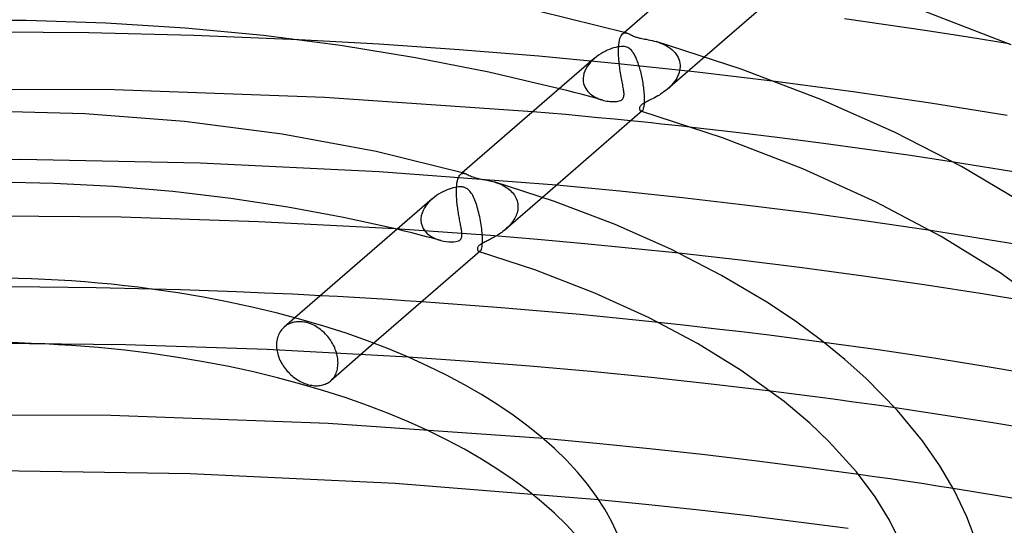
# Model space of a CAD drawing. Header units: millimetres. Extents: x -200 to 200, y -101 to 238.
# Tile 39 of 65: x 2 to 57, y 152 to 180. Entities that reach past the tile are written whole.
import ezdxf

# ---------------------------------------------------------------- set-up
doc = ezdxf.new("R2010")
doc.units = ezdxf.units.MM
doc.layers.add('HIDDEN', color=7, linetype='Continuous')
doc.layers.add('THICK', color=7, linetype='Continuous')

msp = doc.modelspace()

# ---------------------------------------------------------------- linework, layer by layer
at = {"layer": 'HIDDEN'}
for p, q in [((35.866, 179.042), (35.901, 179.113)), ((35.901, 179.113), (35.94, 179.169)), ((35.94, 179.169), (35.982, 179.212)), ((36.082, 179.3), (35.979, 179.211)), ((35.982, 179.212), (36.02, 179.24)), ((36.02, 179.24), (36.061, 179.258)), ((36.061, 179.258), (36.103, 179.268)), ((36.103, 179.268), (36.148, 179.271)), ((36.148, 179.271), (36.193, 179.266)), ((36.193, 179.266), (36.239, 179.256)), ((22.269, 178.631), (17.744, 178.882)), ((26.773, 178.324), (22.269, 178.631)), ((35.757, 178.456), (35.768, 178.604)), ((35.768, 178.604), (35.785, 178.736)), ((35.785, 178.736), (35.807, 178.854)), ((35.807, 178.854), (35.834, 178.956)), ((35.834, 178.956), (35.866, 179.042)), ((37.878, 178.783), (37.996, 178.745)), ((37.996, 178.745), (38.113, 178.703)), ((38.113, 178.703), (38.228, 178.656)), ((38.228, 178.656), (38.34, 178.604)), ((38.34, 178.604), (38.449, 178.547)), ((31.267, 177.96), (26.773, 178.324)), ((35.752, 178.274), (35.753, 178.369)), ((35.752, 178.176), (35.752, 178.274)), ((35.755, 178.076), (35.752, 178.176)), ((35.753, 178.369), (35.754, 178.384)), ((35.754, 178.398), (35.755, 178.413)), ((35.754, 178.384), (35.754, 178.398)), ((35.755, 178.427), (35.756, 178.442)), ((35.755, 178.413), (35.755, 178.427)), ((35.759, 177.973), (35.755, 178.076)), ((35.756, 178.442), (35.757, 178.456)), ((38.449, 178.547), (38.554, 178.484)), ((38.554, 178.484), (38.654, 178.415)), ((38.654, 178.415), (38.749, 178.341)), ((38.749, 178.341), (38.837, 178.261)), ((38.837, 178.261), (38.917, 178.176)), ((38.917, 178.176), (38.989, 178.086)), ((38.989, 178.086), (39.052, 177.99)), ((35.739, 177.54), (31.267, 177.96)), ((34.073, 177.502), (33.985, 177.378)), ((34.171, 177.62), (34.073, 177.502)), ((34.28, 177.733), (34.171, 177.62)), ((34.398, 177.841), (34.28, 177.733)), ((40.176, 177.065), (35.739, 177.54)), ((35.765, 177.869), (35.759, 177.973)), ((35.773, 177.763), (35.765, 177.869)), ((35.783, 177.656), (35.773, 177.763)), ((35.794, 177.548), (35.783, 177.656)), ((35.807, 177.44), (35.794, 177.548)), ((35.82, 177.333), (35.807, 177.44)), ((40.61, 177.93), (38.511, 176.112)), ((39.052, 177.99), (39.106, 177.89)), ((39.106, 177.89), (39.15, 177.786)), ((39.15, 177.786), (39.183, 177.679)), ((39.183, 177.679), (39.205, 177.57)), ((39.205, 177.57), (39.217, 177.457)), ((39.217, 177.457), (39.217, 177.443)), ((39.217, 177.443), (39.218, 177.428)), ((33.802, 176.988), (33.771, 176.856)), ((33.848, 177.12), (33.802, 176.988)), ((33.91, 177.25), (33.848, 177.12)), ((33.985, 177.378), (33.91, 177.25)), ((35.835, 177.227), (35.82, 177.333)), ((35.851, 177.121), (35.835, 177.227)), ((35.867, 177.016), (35.851, 177.121)), ((35.885, 176.913), (35.867, 177.016)), ((35.902, 176.812), (35.885, 176.913)), ((39.127, 176.936), (39.083, 176.832)), ((39.164, 177.043), (39.127, 176.936)), ((39.191, 177.151), (39.164, 177.043)), ((39.209, 177.26), (39.191, 177.151)), ((39.217, 177.369), (39.209, 177.26)), ((39.218, 177.384), (39.217, 177.369)), ((39.218, 177.428), (39.218, 177.413)), ((39.218, 177.413), (39.218, 177.398)), ((39.218, 177.398), (39.218, 177.384)), ((44.576, 176.537), (40.176, 177.065)), ((33.756, 176.723), (33.755, 176.709)), ((33.755, 176.709), (33.755, 176.695)), ((33.755, 176.695), (33.755, 176.681)), ((33.755, 176.681), (33.755, 176.667)), ((33.755, 176.667), (33.755, 176.652)), ((33.755, 176.652), (33.755, 176.638)), ((33.755, 176.638), (33.764, 176.531)), ((33.771, 176.856), (33.756, 176.723)), ((33.764, 176.531), (33.784, 176.426)), ((33.784, 176.426), (33.815, 176.326)), ((35.92, 176.714), (35.902, 176.812)), ((35.938, 176.619), (35.92, 176.714)), ((35.955, 176.527), (35.938, 176.619)), ((35.972, 176.439), (35.955, 176.527)), ((35.988, 176.354), (35.972, 176.439)), ((36.003, 176.273), (35.988, 176.354)), ((38.76, 176.355), (38.68, 176.27)), ((38.835, 176.444), (38.76, 176.355)), ((38.906, 176.536), (38.835, 176.444)), ((38.971, 176.631), (38.906, 176.536)), ((39.03, 176.73), (38.971, 176.631)), ((39.083, 176.832), (39.03, 176.73)), ((32.836, 176.028), (32.425, 176.132)), ((33.246, 175.922), (32.836, 176.028)), ((33.654, 175.814), (33.246, 175.922)), ((34.061, 175.706), (33.654, 175.814)), ((33.815, 176.326), (33.856, 176.23)), ((33.856, 176.23), (33.905, 176.139)), ((33.905, 176.139), (33.963, 176.054)), ((33.963, 176.054), (34.028, 175.974)), ((34.028, 175.974), (34.099, 175.9)), ((34.099, 175.9), (34.177, 175.831)), ((34.177, 175.831), (34.259, 175.768)), ((36.017, 176.195), (36.003, 176.273)), ((36.03, 176.121), (36.017, 176.195)), ((36.041, 176.051), (36.03, 176.121)), ((36.05, 175.984), (36.041, 176.051)), ((36.057, 175.92), (36.05, 175.984)), ((36.062, 175.858), (36.057, 175.92)), ((36.059, 175.744), (36.062, 175.799)), ((36.062, 175.799), (36.062, 175.858)), ((38.144, 175.835), (38.052, 175.776)), ((38.237, 175.898), (38.144, 175.835)), ((38.329, 175.965), (38.237, 175.898)), ((38.42, 176.036), (38.329, 175.965)), ((38.509, 176.11), (38.42, 176.036)), ((38.596, 176.188), (38.509, 176.11)), ((38.68, 176.27), (38.596, 176.188)), ((34.466, 175.596), (34.061, 175.706)), ((34.259, 175.768), (34.345, 175.711)), ((34.345, 175.711), (34.436, 175.658)), ((34.436, 175.658), (34.529, 175.611)), ((34.87, 175.485), (34.466, 175.596)), ((34.529, 175.611), (34.625, 175.569)), ((34.625, 175.569), (34.721, 175.532)), ((34.721, 175.532), (34.817, 175.5)), ((34.817, 175.5), (34.912, 175.474)), ((34.912, 175.474), (35.004, 175.452)), ((35.004, 175.452), (35.094, 175.435)), ((35.094, 175.435), (35.182, 175.421)), ((35.182, 175.421), (35.267, 175.411)), ((35.267, 175.411), (35.349, 175.405)), ((35.349, 175.405), (35.428, 175.402)), ((35.428, 175.402), (35.507, 175.402)), ((35.507, 175.402), (35.585, 175.406)), ((35.585, 175.406), (35.66, 175.414)), ((35.66, 175.414), (35.732, 175.427)), ((35.732, 175.427), (35.798, 175.443)), ((35.798, 175.443), (35.858, 175.465)), ((35.858, 175.465), (35.911, 175.491)), ((35.911, 175.491), (35.955, 175.523)), ((35.955, 175.523), (35.992, 175.56)), ((35.992, 175.56), (36.019, 175.6)), ((36.019, 175.6), (36.038, 175.645)), ((36.038, 175.645), (36.052, 175.692)), ((36.052, 175.692), (36.059, 175.744)), ((37.092, 175.253), (37.047, 175.219)), ((37.144, 175.288), (37.092, 175.253)), ((37.203, 175.322), (37.144, 175.288)), ((37.265, 175.357), (37.203, 175.322)), ((37.331, 175.39), (37.265, 175.357)), ((37.397, 175.424), (37.331, 175.39)), ((37.466, 175.458), (37.397, 175.424)), ((37.54, 175.495), (37.466, 175.458)), ((37.618, 175.534), (37.54, 175.495)), ((37.7, 175.576), (37.618, 175.534)), ((37.785, 175.621), (37.7, 175.576)), ((37.872, 175.67), (37.785, 175.621)), ((37.961, 175.721), (37.872, 175.67)), ((38.052, 175.776), (37.961, 175.721)), ((31.847, 174.753), (30.925, 174.833)), ((32.768, 174.671), (31.847, 174.753)), ((33.689, 174.586), (32.768, 174.671)), ((36.935, 175.044), (36.934, 175.01)), ((36.934, 175.01), (36.937, 174.977)), ((36.943, 175.08), (36.935, 175.044)), ((36.937, 174.977), (36.946, 174.948)), ((36.959, 175.116), (36.943, 175.08)), ((36.946, 174.948), (36.958, 174.922)), ((36.958, 174.922), (36.972, 174.899)), ((36.981, 175.151), (36.959, 175.116)), ((36.972, 174.899), (36.989, 174.882)), ((37.01, 175.185), (36.981, 175.151)), ((36.989, 174.882), (37.007, 174.869)), ((37.007, 174.869), (37.021, 174.864)), ((37.047, 175.219), (37.01, 175.185)), ((37.021, 174.864), (37.034, 174.861)), ((37.027, 174.862), (37.021, 174.864)), ((37.033, 174.86), (37.027, 174.862)), ((37.039, 174.858), (37.033, 174.86)), ((37.034, 174.861), (37.048, 174.862)), ((37.045, 174.857), (37.039, 174.858)), ((37.051, 174.855), (37.045, 174.857)), ((37.048, 174.862), (37.063, 174.865)), ((37.058, 174.853), (37.051, 174.855)), ((37.063, 174.865), (37.077, 174.872)), ((37.077, 174.872), (37.091, 174.882)), ((34.608, 174.5), (33.689, 174.586)), ((35.525, 174.411), (34.608, 174.5)), ((36.442, 174.319), (35.525, 174.411)), ((42.37, 173.669), (39.896, 173.953)), ((44.838, 173.368), (42.37, 173.669)), ((47.3, 173.049), (44.838, 173.368)), ((49.753, 172.713), (47.3, 173.049)), ((52.194, 172.361), (49.753, 172.713)), ((2.068, 172.137), (-8.066, 172.053)), ((12.188, 171.938), (2.068, 172.137)), ((22.267, 171.459), (12.188, 171.938)), ((54.62, 171.993), (52.194, 172.361)), ((32.263, 170.7), (22.267, 171.459)), ((26.956, 171.396), (26.852, 171.306)), ((26.893, 171.335), (26.933, 171.354)), ((26.933, 171.354), (26.975, 171.364)), ((26.975, 171.364), (27.02, 171.367)), ((27.02, 171.367), (27.066, 171.363)), ((27.066, 171.363), (27.114, 171.352)), ((26.638, 170.691), (26.654, 170.82)), ((26.654, 170.82), (26.676, 170.938)), ((26.676, 170.938), (26.703, 171.041)), ((26.703, 171.041), (26.734, 171.129)), ((26.734, 171.129), (26.77, 171.203)), ((26.77, 171.203), (26.811, 171.263)), ((26.811, 171.263), (26.855, 171.309)), ((26.855, 171.309), (26.893, 171.335)), ((28.753, 170.879), (28.843, 170.851)), ((28.843, 170.851), (28.932, 170.82)), ((28.932, 170.82), (29.02, 170.786)), ((29.02, 170.786), (29.106, 170.75)), ((26.623, 170.379), (26.624, 170.463)), ((26.623, 170.295), (26.623, 170.379)), ((26.624, 170.208), (26.623, 170.295)), ((26.624, 170.463), (26.625, 170.478)), ((26.625, 170.492), (26.626, 170.507)), ((26.625, 170.478), (26.625, 170.492)), ((26.626, 170.521), (26.627, 170.536)), ((26.626, 170.507), (26.626, 170.521)), ((26.627, 170.536), (26.628, 170.55)), ((26.628, 170.55), (26.638, 170.691)), ((29.106, 170.75), (29.191, 170.711)), ((29.191, 170.711), (29.274, 170.669)), ((29.274, 170.669), (29.354, 170.624)), ((29.354, 170.624), (29.432, 170.576)), ((29.432, 170.576), (29.508, 170.524)), ((29.508, 170.524), (29.58, 170.469)), ((29.58, 170.469), (29.649, 170.411)), ((29.649, 170.411), (29.715, 170.35)), ((29.715, 170.35), (29.776, 170.285)), ((29.776, 170.285), (29.833, 170.216)), ((25.026, 169.696), (24.92, 169.564)), ((25.143, 169.82), (25.026, 169.696)), ((25.27, 169.936), (25.143, 169.82)), ((26.627, 170.121), (26.624, 170.208)), ((26.632, 170.032), (26.627, 170.121)), ((26.638, 169.943), (26.632, 170.032)), ((26.645, 169.853), (26.638, 169.943)), ((26.653, 169.764), (26.645, 169.853)), ((26.662, 169.674), (26.653, 169.764)), ((31.466, 170.011), (29.384, 168.207)), ((29.833, 170.216), (29.886, 170.144)), ((29.886, 170.144), (29.933, 170.068)), ((29.933, 170.068), (29.975, 169.989)), ((29.975, 169.989), (30.011, 169.907)), ((30.011, 169.907), (30.041, 169.822)), ((30.041, 169.822), (30.063, 169.734)), ((30.063, 169.734), (30.079, 169.644)), ((24.687, 169.128), (24.646, 168.973)), ((24.748, 169.279), (24.687, 169.128)), ((24.826, 169.425), (24.748, 169.279)), ((24.92, 169.564), (24.826, 169.425)), ((26.672, 169.586), (26.662, 169.674)), ((26.683, 169.498), (26.672, 169.586)), ((26.694, 169.41), (26.683, 169.498)), ((26.707, 169.324), (26.694, 169.41)), ((26.719, 169.238), (26.707, 169.324)), ((26.733, 169.154), (26.719, 169.238)), ((26.747, 169.07), (26.733, 169.154)), ((30.037, 169.145), (30.011, 169.066)), ((30.058, 169.225), (30.037, 169.145)), ((30.073, 169.305), (30.058, 169.225)), ((30.083, 169.384), (30.073, 169.305)), ((30.079, 169.644), (30.087, 169.551)), ((30.088, 169.463), (30.083, 169.384)), ((30.087, 169.551), (30.088, 169.536)), ((30.088, 169.536), (30.088, 169.522)), ((30.088, 169.522), (30.089, 169.507)), ((30.089, 169.492), (30.088, 169.478)), ((30.088, 169.478), (30.088, 169.463)), ((30.089, 169.507), (30.089, 169.492)), ((24.626, 168.802), (24.625, 168.788)), ((24.625, 168.788), (24.625, 168.774)), ((24.625, 168.774), (24.625, 168.76)), ((24.625, 168.76), (24.625, 168.746)), ((24.625, 168.746), (24.625, 168.732)), ((24.625, 168.732), (24.644, 168.568)), ((24.646, 168.973), (24.626, 168.817)), ((24.626, 168.817), (24.626, 168.802)), ((26.761, 168.988), (26.747, 169.07)), ((26.775, 168.907), (26.761, 168.988)), ((26.79, 168.828), (26.775, 168.907)), ((26.804, 168.75), (26.79, 168.828)), ((26.819, 168.673), (26.804, 168.75)), ((26.833, 168.598), (26.819, 168.673)), ((26.847, 168.525), (26.833, 168.598)), ((29.762, 168.609), (29.707, 168.538)), ((29.814, 168.682), (29.762, 168.609)), ((29.862, 168.757), (29.814, 168.682)), ((29.906, 168.832), (29.862, 168.757)), ((29.946, 168.909), (29.906, 168.832)), ((29.981, 168.987), (29.946, 168.909)), ((30.011, 169.066), (29.981, 168.987)), ((25.858, 168.057), (23.182, 168.237)), ((23.696, 168.112), (23.281, 168.213)), ((24.109, 168.01), (23.696, 168.112)), ((24.644, 168.568), (24.688, 168.411)), ((24.688, 168.411), (24.758, 168.263)), ((24.758, 168.263), (24.851, 168.125)), ((24.851, 168.125), (24.964, 168.001)), ((28.531, 167.858), (25.858, 168.057)), ((26.861, 168.454), (26.847, 168.525)), ((26.874, 168.384), (26.861, 168.454)), ((26.886, 168.318), (26.874, 168.384)), ((26.898, 168.254), (26.886, 168.318)), ((26.908, 168.194), (26.898, 168.254)), ((26.917, 168.136), (26.908, 168.194)), ((26.924, 168.082), (26.917, 168.136)), ((26.93, 168.03), (26.924, 168.082)), ((26.934, 167.981), (26.93, 168.03)), ((29.172, 168.039), (29.101, 167.988)), ((29.244, 168.093), (29.172, 168.039)), ((29.314, 168.148), (29.244, 168.093)), ((29.382, 168.206), (29.314, 168.148)), ((29.453, 168.269), (29.382, 168.206)), ((29.52, 168.333), (29.453, 168.269)), ((29.585, 168.4), (29.52, 168.333)), ((29.648, 168.468), (29.585, 168.4)), ((29.707, 168.538), (29.648, 168.468)), ((54.95, 167.892), (53.314, 168.147)), ((24.52, 167.905), (24.109, 168.01)), ((24.93, 167.799), (24.52, 167.905)), ((25.338, 167.691), (24.93, 167.799)), ((24.964, 168.001), (25.094, 167.89)), ((25.094, 167.89), (25.239, 167.792)), ((25.239, 167.792), (25.398, 167.708)), ((25.743, 167.581), (25.338, 167.691)), ((25.398, 167.708), (25.566, 167.638)), ((25.566, 167.638), (25.742, 167.581)), ((25.742, 167.581), (25.899, 167.544)), ((25.899, 167.544), (26.053, 167.518)), ((26.053, 167.518), (26.202, 167.503)), ((26.202, 167.503), (26.342, 167.499)), ((26.342, 167.499), (26.471, 167.504)), ((26.471, 167.504), (26.584, 167.519)), ((26.584, 167.519), (26.672, 167.54)), ((26.672, 167.54), (26.738, 167.564)), ((26.738, 167.564), (26.788, 167.59)), ((26.788, 167.59), (26.831, 167.621)), ((26.831, 167.621), (26.867, 167.658)), ((26.867, 167.658), (26.894, 167.699)), ((26.894, 167.699), (26.914, 167.745)), ((26.914, 167.745), (26.927, 167.793)), ((26.927, 167.793), (26.934, 167.841)), ((26.936, 167.936), (26.934, 167.981)), ((26.934, 167.841), (26.937, 167.889)), ((26.937, 167.889), (26.936, 167.936)), ((28.189, 167.479), (28.137, 167.452)), ((28.243, 167.506), (28.189, 167.479)), ((28.299, 167.534), (28.243, 167.506)), ((28.356, 167.563), (28.299, 167.534)), ((28.415, 167.592), (28.356, 167.563)), ((28.477, 167.623), (28.415, 167.592)), ((28.541, 167.656), (28.477, 167.623)), ((31.199, 167.639), (28.531, 167.858)), ((28.607, 167.69), (28.541, 167.656)), ((28.674, 167.727), (28.607, 167.69)), ((28.743, 167.765), (28.674, 167.727)), ((28.813, 167.805), (28.743, 167.765)), ((28.885, 167.848), (28.813, 167.805)), ((28.956, 167.892), (28.885, 167.848)), ((29.028, 167.939), (28.956, 167.892)), ((29.101, 167.988), (29.028, 167.939)), ((33.859, 167.4), (31.199, 167.639)), ((56.577, 167.63), (54.95, 167.892)), ((58.195, 167.362), (56.577, 167.63)), ((27.81, 167.145), (27.808, 167.112)), ((27.808, 167.112), (27.81, 167.081)), ((27.818, 167.178), (27.81, 167.145)), ((27.81, 167.081), (27.817, 167.052)), ((27.817, 167.052), (27.828, 167.026)), ((27.831, 167.209), (27.818, 167.178)), ((27.828, 167.026), (27.841, 167.003)), ((27.849, 167.239), (27.831, 167.209)), ((27.841, 167.003), (27.857, 166.984)), ((27.87, 167.266), (27.849, 167.239)), ((27.857, 166.984), (27.875, 166.969)), ((27.895, 167.293), (27.87, 167.266)), ((27.875, 166.969), (27.895, 166.959)), ((27.9, 166.958), (27.894, 166.96)), ((27.926, 167.32), (27.895, 167.293)), ((27.895, 166.959), (27.906, 166.957)), ((27.906, 166.956), (27.9, 166.958)), ((27.906, 166.957), (27.917, 166.957)), ((27.912, 166.954), (27.906, 166.956)), ((27.918, 166.952), (27.912, 166.954)), ((27.917, 166.957), (27.928, 166.958)), ((27.925, 166.95), (27.918, 166.952)), ((27.931, 166.949), (27.925, 166.95)), ((27.961, 167.347), (27.926, 167.32)), ((27.928, 166.958), (27.939, 166.962)), ((27.939, 166.962), (27.951, 166.968)), ((27.951, 166.968), (27.962, 166.976)), ((28, 167.373), (27.961, 167.347)), ((28.042, 167.399), (28, 167.373)), ((28.088, 167.426), (28.042, 167.399)), ((28.137, 167.452), (28.088, 167.426)), ((36.51, 167.142), (33.859, 167.4)), ((39.148, 166.866), (36.51, 167.142)), ((3.172, 164.955), (0.003, 164.969)), ((6.337, 164.914), (3.172, 164.955)), ((9.501, 164.845), (6.337, 164.914)), ((19.918, 164.423), (18.964, 164.474)), ((20.872, 164.37), (19.918, 164.423)), ((21.825, 164.313), (20.872, 164.37)), ((22.776, 164.255), (21.825, 164.313)), ((23.727, 164.194), (22.776, 164.255)), ((24.676, 164.13), (23.727, 164.194)), ((17.529, 163.232), (16.925, 162.709)), ((16.728, 162.49), (16.683, 162.421)), ((16.777, 162.555), (16.728, 162.49)), ((16.829, 162.616), (16.777, 162.555)), ((16.885, 162.673), (16.829, 162.616)), ((16.944, 162.725), (16.885, 162.673)), ((16.999, 162.768), (16.944, 162.725)), ((17.057, 162.808), (16.999, 162.768)), ((17.118, 162.845), (17.057, 162.808)), ((17.183, 162.879), (17.118, 162.845)), ((17.25, 162.909), (17.183, 162.879)), ((17.32, 162.936), (17.25, 162.909)), ((17.392, 162.959), (17.32, 162.936)), ((17.467, 162.978), (17.392, 162.959)), ((17.543, 162.993), (17.467, 162.978)), ((17.621, 163.003), (17.543, 162.993)), ((17.701, 163.01), (17.621, 163.003)), ((17.781, 163.012), (17.701, 163.01)), ((17.862, 163.009), (17.781, 163.012)), ((17.943, 163.003), (17.862, 163.009)), ((18.025, 162.993), (17.943, 163.003)), ((18.106, 162.978), (18.025, 162.993)), ((18.186, 162.96), (18.106, 162.978)), ((18.265, 162.938), (18.186, 162.96)), ((18.344, 162.913), (18.265, 162.938)), ((18.424, 162.883), (18.344, 162.913)), ((18.505, 162.849), (18.424, 162.883)), ((18.585, 162.812), (18.505, 162.849)), ((18.665, 162.77), (18.585, 162.812)), ((18.745, 162.724), (18.665, 162.77)), ((18.823, 162.675), (18.745, 162.724)), ((18.901, 162.622), (18.823, 162.675)), ((18.976, 162.566), (18.901, 162.622)), ((19.05, 162.506), (18.976, 162.566)), ((19.121, 162.444), (19.05, 162.506)), ((39.571, 162.795), (38.008, 162.965)), ((41.128, 162.618), (39.571, 162.795)), ((42.679, 162.435), (41.128, 162.618)), ((16.511, 161.946), (16.5, 161.86)), ((16.528, 162.03), (16.511, 161.946)), ((16.55, 162.113), (16.528, 162.03)), ((16.576, 162.194), (16.55, 162.113)), ((16.607, 162.273), (16.576, 162.194)), ((16.643, 162.349), (16.607, 162.273)), ((16.683, 162.421), (16.643, 162.349)), ((19.191, 162.379), (19.121, 162.444)), ((19.257, 162.311), (19.191, 162.379)), ((19.321, 162.242), (19.257, 162.311)), ((19.381, 162.171), (19.321, 162.242)), ((19.439, 162.099), (19.381, 162.171)), ((19.493, 162.026), (19.439, 162.099)), ((19.545, 161.95), (19.493, 162.026)), ((19.596, 161.872), (19.545, 161.95)), ((44.229, 162.245), (42.679, 162.435)), ((45.777, 162.047), (44.229, 162.245)), ((47.322, 161.843), (45.777, 162.047)), ((7.99, 161.709), (0.003, 161.795)), ((15.964, 161.45), (7.99, 161.709)), ((23.897, 161.019), (15.964, 161.45)), ((16.493, 161.773), (16.491, 161.687)), ((16.491, 161.687), (16.492, 161.607)), ((16.492, 161.607), (16.498, 161.526)), ((16.5, 161.86), (16.493, 161.773)), ((16.498, 161.526), (16.508, 161.442)), ((16.508, 161.442), (16.521, 161.358)), ((21.979, 161.795), (19.544, 159.685)), ((19.643, 161.791), (19.596, 161.872)), ((19.688, 161.709), (19.643, 161.791)), ((19.73, 161.624), (19.688, 161.709)), ((19.769, 161.539), (19.73, 161.624)), ((19.804, 161.452), (19.769, 161.539)), ((19.836, 161.365), (19.804, 161.452)), ((19.864, 161.278), (19.836, 161.365)), ((16.521, 161.358), (16.539, 161.273)), ((16.539, 161.273), (16.561, 161.187)), ((16.561, 161.187), (16.587, 161.101)), ((16.587, 161.101), (16.617, 161.015)), ((16.617, 161.015), (16.65, 160.929)), ((16.65, 160.929), (16.688, 160.845)), ((16.688, 160.845), (16.729, 160.761)), ((19.888, 161.191), (19.864, 161.278)), ((19.909, 161.104), (19.888, 161.191)), ((19.926, 161.017), (19.909, 161.104)), ((19.938, 160.932), (19.926, 161.017)), ((19.947, 160.849), (19.938, 160.932)), ((19.953, 160.767), (19.947, 160.849)), ((16.729, 160.761), (16.773, 160.679)), ((16.773, 160.679), (16.82, 160.598)), ((16.82, 160.598), (16.871, 160.52)), ((16.871, 160.52), (16.923, 160.444)), ((16.923, 160.444), (16.978, 160.37)), ((16.978, 160.37), (17.035, 160.299)), ((17.035, 160.299), (17.095, 160.229)), ((19.874, 160.184), (19.899, 160.264)), ((19.899, 160.264), (19.919, 160.345)), ((19.919, 160.345), (19.935, 160.429)), ((19.935, 160.429), (19.946, 160.514)), ((19.946, 160.514), (19.952, 160.6)), ((19.952, 160.6), (19.955, 160.687)), ((19.955, 160.687), (19.953, 160.767)), ((17.095, 160.229), (17.158, 160.161)), ((17.158, 160.161), (17.224, 160.093)), ((17.224, 160.093), (17.293, 160.028)), ((17.293, 160.028), (17.365, 159.965)), ((17.365, 159.965), (17.438, 159.905)), ((17.438, 159.905), (17.514, 159.847)), ((17.514, 159.847), (17.592, 159.793)), ((17.592, 159.793), (17.67, 159.741)), ((17.67, 159.741), (17.751, 159.693)), ((19.526, 159.67), (19.582, 159.72)), ((19.582, 159.72), (19.635, 159.774)), ((19.635, 159.774), (19.685, 159.833)), ((19.685, 159.833), (19.731, 159.896)), ((19.731, 159.896), (19.773, 159.962)), ((19.773, 159.962), (19.811, 160.033)), ((19.811, 160.033), (19.845, 160.107)), ((19.845, 160.107), (19.874, 160.184)), ((17.751, 159.693), (17.831, 159.649)), ((17.831, 159.649), (17.913, 159.608)), ((17.913, 159.608), (17.994, 159.571)), ((17.994, 159.571), (18.075, 159.538)), ((18.075, 159.538), (18.156, 159.508)), ((18.156, 159.508), (18.235, 159.483)), ((18.235, 159.483), (18.314, 159.461)), ((18.314, 159.461), (18.394, 159.443)), ((18.394, 159.443), (18.474, 159.428)), ((18.474, 159.428), (18.555, 159.417)), ((18.555, 159.417), (18.635, 159.409)), ((18.635, 159.409), (18.715, 159.406)), ((18.715, 159.406), (18.794, 159.407)), ((18.794, 159.407), (18.872, 159.412)), ((18.872, 159.412), (18.948, 159.421)), ((18.948, 159.421), (19.022, 159.434)), ((19.022, 159.434), (19.095, 159.451)), ((19.095, 159.451), (19.165, 159.472)), ((19.165, 159.472), (19.232, 159.496)), ((19.232, 159.496), (19.297, 159.525)), ((19.297, 159.525), (19.359, 159.556)), ((19.359, 159.556), (19.417, 159.591)), ((19.417, 159.591), (19.473, 159.629)), ((19.473, 159.629), (19.526, 159.67)), ((45.502, 158.948), (44.331, 159.095)), ((46.672, 158.797), (45.502, 158.948)), ((47.84, 158.642), (46.672, 158.797)), ((49.006, 158.484), (47.84, 158.642)), ((50.17, 158.322), (49.006, 158.484)), ((51.331, 158.156), (50.17, 158.322)), ((7.155, 157.725), (-5.119, 157.759)), ((19.394, 157.279), (7.155, 157.725)), ((31.523, 156.425), (19.394, 157.279)), ((11.629, 154.439), (0.025, 154.622)), ((23.181, 153.893), (11.629, 154.439)), ((50.163, 154.282), (49.272, 154.409)), ((51.053, 154.154), (50.163, 154.282)), ((51.942, 154.024), (51.053, 154.154)), ((34.633, 152.986), (23.181, 153.893)), ((52.828, 153.891), (51.942, 154.024)), ((53.713, 153.756), (52.828, 153.891)), ((54.595, 153.619), (53.713, 153.756))]:
    msp.add_line(p, q, dxfattribs=at)
msp.add_ellipse((0, 143.587), major_axis=(-36.5, 0), ratio=0.5, start_param=-3.141581, end_param=-0.523599, dxfattribs=at)
at = {"layer": 'THICK'}
for p, q in [((43.513, 185.735), (36.082, 179.3)), ((46.218, 182.786), (40.61, 177.93)), ((36.239, 179.256), (29.563, 180.913)), ((57.86, 178.607), (52.18, 180.801)), ((2.39, 179.972), (-2.14, 179.976)), ((6.886, 179.827), (2.39, 179.972)), ((11.349, 179.542), (6.886, 179.827)), ((50.812, 179.729), (48.474, 180.057)), ((53.138, 179.386), (50.812, 179.729)), ((5.923, 179.268), (-0.001, 179.317)), ((11.838, 179.123), (5.923, 179.268)), ((15.757, 179.119), (11.349, 179.542)), ((17.744, 178.882), (11.838, 179.123)), ((20.091, 178.562), (15.757, 179.119)), ((36.239, 179.256), (36.287, 179.24)), ((36.287, 179.24), (36.337, 179.22)), ((36.337, 179.22), (36.387, 179.197)), ((36.387, 179.197), (36.439, 179.171)), ((36.439, 179.171), (36.492, 179.145)), ((36.492, 179.145), (36.546, 179.119)), ((36.546, 179.119), (36.599, 179.095)), ((55.449, 179.028), (53.138, 179.386)), ((24.328, 177.874), (20.091, 178.562)), ((36.599, 179.095), (36.649, 179.074)), ((36.649, 179.074), (36.698, 179.055)), ((36.698, 179.055), (36.745, 179.039)), ((36.745, 179.039), (36.792, 179.024)), ((36.792, 179.024), (36.841, 179.01)), ((36.841, 179.01), (36.891, 178.997)), ((36.891, 178.997), (36.943, 178.985)), ((36.943, 178.985), (36.998, 178.973)), ((36.998, 178.973), (37.062, 178.96)), ((37.062, 178.96), (37.136, 178.945)), ((37.136, 178.945), (37.223, 178.929)), ((37.223, 178.929), (37.321, 178.911)), ((37.321, 178.911), (37.426, 178.891)), ((37.426, 178.891), (37.534, 178.869)), ((37.534, 178.869), (37.646, 178.844)), ((37.646, 178.844), (37.761, 178.815)), ((37.761, 178.815), (37.877, 178.783)), ((42.652, 177.237), (37.877, 178.783)), ((57.743, 178.656), (55.449, 179.028)), ((34.63, 178.019), (34.512, 177.933)), ((34.751, 178.098), (34.63, 178.019)), ((34.874, 178.17), (34.751, 178.098)), ((34.997, 178.235), (34.874, 178.17)), ((35.12, 178.293), (34.997, 178.235)), ((35.242, 178.344), (35.12, 178.293)), ((35.361, 178.389), (35.242, 178.344)), ((35.477, 178.426), (35.361, 178.389)), ((35.592, 178.457), (35.477, 178.426)), ((35.703, 178.48), (35.592, 178.457)), ((35.811, 178.497), (35.703, 178.48)), ((35.912, 178.505), (35.811, 178.497)), ((36.001, 178.506), (35.912, 178.505)), ((36.08, 178.499), (36.001, 178.506)), ((36.15, 178.487), (36.08, 178.499)), ((36.216, 178.468), (36.15, 178.487)), ((36.277, 178.444), (36.216, 178.468)), ((36.334, 178.413), (36.277, 178.444)), ((36.386, 178.377), (36.334, 178.413)), ((36.434, 178.337), (36.386, 178.377)), ((36.476, 178.295), (36.434, 178.337)), ((36.514, 178.252), (36.476, 178.295)), ((36.547, 178.209), (36.514, 178.252)), ((36.577, 178.167), (36.547, 178.209)), ((36.606, 178.122), (36.577, 178.167)), ((36.635, 178.074), (36.606, 178.122)), ((36.664, 178.023), (36.635, 178.074)), ((36.692, 177.968), (36.664, 178.023)), ((28.447, 177.062), (24.328, 177.874)), ((34.386, 177.831), (26.956, 171.396)), ((34.512, 177.933), (34.398, 177.841)), ((36.72, 177.911), (36.692, 177.968)), ((36.747, 177.851), (36.72, 177.911)), ((36.774, 177.787), (36.747, 177.851)), ((36.801, 177.721), (36.774, 177.787)), ((36.828, 177.652), (36.801, 177.721)), ((36.854, 177.579), (36.828, 177.652)), ((36.879, 177.504), (36.854, 177.579)), ((36.905, 177.427), (36.879, 177.504)), ((32.425, 176.132), (28.447, 177.062)), ((36.93, 177.347), (36.905, 177.427)), ((36.954, 177.264), (36.93, 177.347)), ((36.977, 177.181), (36.954, 177.264)), ((37, 177.095), (36.977, 177.181)), ((37.021, 177.008), (37, 177.095)), ((37.042, 176.92), (37.021, 177.008)), ((37.063, 176.83), (37.042, 176.92)), ((47.154, 175.523), (42.652, 177.237)), ((37.082, 176.739), (37.063, 176.83)), ((37.1, 176.647), (37.082, 176.739)), ((37.117, 176.554), (37.1, 176.647)), ((37.134, 176.461), (37.117, 176.554)), ((37.149, 176.366), (37.134, 176.461)), ((37.163, 176.272), (37.149, 176.366)), ((48.971, 175.95), (44.576, 176.537)), ((7.369, 176.069), (-4.49, 176.115)), ((19.196, 175.64), (7.369, 176.069)), ((37.175, 176.178), (37.163, 176.272)), ((37.186, 176.084), (37.175, 176.178)), ((37.196, 175.991), (37.186, 176.084)), ((37.204, 175.901), (37.196, 175.991)), ((37.211, 175.812), (37.204, 175.901)), ((37.216, 175.725), (37.211, 175.812)), ((53.331, 175.31), (48.971, 175.95)), ((30.925, 174.833), (19.196, 175.64)), ((37.197, 175.155), (37.207, 175.234)), ((37.207, 175.234), (37.215, 175.323)), ((37.215, 175.323), (37.22, 175.42)), ((37.217, 175.71), (37.216, 175.725)), ((37.217, 175.696), (37.217, 175.71)), ((37.218, 175.681), (37.217, 175.696)), ((37.218, 175.667), (37.218, 175.681)), ((37.219, 175.653), (37.218, 175.667)), ((37.219, 175.638), (37.219, 175.653)), ((37.221, 175.525), (37.219, 175.638)), ((37.22, 175.42), (37.221, 175.525)), ((51.301, 173.683), (47.154, 175.523)), ((57.639, 174.618), (53.331, 175.31)), ((5.689, 174.722), (-0.006, 174.867)), ((11.316, 174.287), (5.689, 174.722)), ((37.092, 174.882), (31.466, 170.011)), ((41.607, 173.364), (37.058, 174.853)), ((37.091, 174.882), (37.112, 174.904)), ((37.112, 174.904), (37.132, 174.936)), ((37.132, 174.936), (37.151, 174.976)), ((37.151, 174.976), (37.168, 175.026)), ((37.168, 175.026), (37.184, 175.086)), ((37.184, 175.086), (37.197, 175.155)), ((16.808, 173.571), (11.316, 174.287)), ((37.019, 174.26), (36.442, 174.319)), ((37.596, 174.201), (37.019, 174.26)), ((38.172, 174.14), (37.596, 174.201)), ((38.748, 174.078), (38.172, 174.14)), ((22.095, 172.586), (16.808, 173.571)), ((39.322, 174.016), (38.748, 174.078)), ((39.896, 173.953), (39.322, 174.016)), ((55.071, 171.747), (51.301, 173.683)), ((46.141, 171.612), (41.607, 173.364)), ((27.114, 171.352), (22.095, 172.586)), ((58.346, 171.392), (54.62, 171.993)), ((27.114, 171.352), (27.169, 171.333)), ((50.253, 169.746), (46.141, 171.612)), ((58.449, 169.747), (55.071, 171.747)), ((3.949, 170.795), (0.564, 170.866)), ((7.314, 170.617), (3.949, 170.795)), ((27.169, 171.333), (27.227, 171.309)), ((27.227, 171.309), (27.287, 171.281)), ((27.287, 171.281), (27.35, 171.251)), ((27.35, 171.251), (27.414, 171.219)), ((27.414, 171.219), (27.48, 171.19)), ((27.48, 171.19), (27.544, 171.164)), ((27.544, 171.164), (27.607, 171.141)), ((27.607, 171.141), (27.671, 171.12)), ((27.671, 171.12), (27.738, 171.102)), ((27.738, 171.102), (27.81, 171.084)), ((27.81, 171.084), (27.886, 171.067)), ((27.886, 171.067), (27.963, 171.052)), ((27.963, 171.052), (28.04, 171.037)), ((28.04, 171.037), (28.114, 171.024)), ((28.114, 171.024), (28.186, 171.01)), ((28.186, 171.01), (28.26, 170.996)), ((28.26, 170.996), (28.337, 170.981)), ((28.337, 170.981), (28.416, 170.964)), ((28.416, 170.964), (28.498, 170.946)), ((28.498, 170.946), (28.582, 170.926)), ((28.582, 170.926), (28.667, 170.904)), ((28.667, 170.904), (28.753, 170.879)), ((32.155, 169.772), (28.754, 170.879)), ((10.644, 170.335), (7.314, 170.617)), ((13.922, 169.95), (10.644, 170.335)), ((25.741, 170.263), (25.62, 170.191)), ((25.863, 170.327), (25.741, 170.263)), ((25.984, 170.385), (25.863, 170.327)), ((26.104, 170.436), (25.984, 170.385)), ((26.222, 170.481), (26.104, 170.436)), ((26.336, 170.518), (26.222, 170.481)), ((26.447, 170.549), (26.336, 170.518)), ((26.553, 170.573), (26.447, 170.549)), ((26.654, 170.59), (26.553, 170.573)), ((26.744, 170.6), (26.654, 170.59)), ((26.821, 170.604), (26.744, 170.6)), ((26.885, 170.603), (26.821, 170.604)), ((26.939, 170.599), (26.885, 170.603)), ((26.987, 170.592), (26.939, 170.599)), ((27.033, 170.583), (26.987, 170.592)), ((27.077, 170.571), (27.033, 170.583)), ((27.118, 170.556), (27.077, 170.571)), ((27.158, 170.538), (27.118, 170.556)), ((27.199, 170.517), (27.158, 170.538)), ((27.24, 170.49), (27.199, 170.517)), ((27.284, 170.457), (27.24, 170.49)), ((27.328, 170.416), (27.284, 170.457)), ((27.373, 170.367), (27.328, 170.416)), ((27.418, 170.312), (27.373, 170.367)), ((27.461, 170.25), (27.418, 170.312)), ((27.503, 170.183), (27.461, 170.25)), ((35.823, 170.361), (32.263, 170.7)), ((39.362, 169.988), (35.823, 170.361)), ((17.133, 169.465), (13.922, 169.95)), ((25.259, 169.926), (17.529, 163.232)), ((25.383, 170.028), (25.27, 169.936)), ((25.5, 170.113), (25.383, 170.028)), ((25.62, 170.191), (25.5, 170.113)), ((27.544, 170.109), (27.503, 170.183)), ((27.583, 170.031), (27.544, 170.109)), ((27.621, 169.947), (27.583, 170.031)), ((27.659, 169.858), (27.621, 169.947)), ((27.695, 169.764), (27.659, 169.858)), ((27.731, 169.665), (27.695, 169.764)), ((35.556, 168.478), (32.155, 169.772)), ((42.873, 169.58), (39.362, 169.988)), ((53.928, 167.801), (50.253, 169.746)), ((20.259, 168.884), (17.133, 169.465)), ((27.765, 169.564), (27.731, 169.665)), ((27.797, 169.461), (27.765, 169.564)), ((27.828, 169.355), (27.797, 169.461)), ((27.857, 169.248), (27.828, 169.355)), ((27.885, 169.138), (27.857, 169.248)), ((27.911, 169.028), (27.885, 169.138)), ((46.372, 169.137), (42.873, 169.58)), ((49.855, 168.659), (46.372, 169.137)), ((7.748, 168.888), (0.002, 168.969)), ((15.483, 168.643), (7.748, 168.888)), ((23.182, 168.237), (15.483, 168.643)), ((23.281, 168.213), (20.259, 168.884)), ((27.936, 168.916), (27.911, 169.028)), ((27.959, 168.803), (27.936, 168.916)), ((27.981, 168.69), (27.959, 168.803)), ((28.001, 168.576), (27.981, 168.69)), ((28.019, 168.463), (28.001, 168.576)), ((53.314, 168.147), (49.855, 168.659)), ((28.036, 168.35), (28.019, 168.463)), ((28.05, 168.238), (28.036, 168.35)), ((28.062, 168.128), (28.05, 168.238)), ((28.072, 168.021), (28.062, 168.128)), ((28.08, 167.918), (28.072, 168.021)), ((38.691, 167.087), (35.556, 168.478)), ((28.086, 167.818), (28.08, 167.918)), ((28.087, 167.803), (28.086, 167.818)), ((28.087, 167.789), (28.087, 167.803)), ((28.088, 167.774), (28.087, 167.789)), ((28.087, 167.456), (28.091, 167.586)), ((28.088, 167.76), (28.088, 167.774)), ((28.089, 167.746), (28.088, 167.76)), ((28.089, 167.732), (28.089, 167.746)), ((28.091, 167.586), (28.089, 167.732)), ((57.243, 165.758), (53.928, 167.801)), ((27.964, 166.977), (21.979, 161.795)), ((31.034, 165.926), (27.931, 166.949)), ((27.962, 166.976), (27.987, 167.003)), ((27.987, 167.003), (28.01, 167.042)), ((28.01, 167.042), (28.031, 167.095)), ((28.031, 167.095), (28.051, 167.162)), ((28.051, 167.162), (28.067, 167.244)), ((28.067, 167.244), (28.079, 167.342)), ((28.079, 167.342), (28.087, 167.456)), ((41.545, 165.621), (38.691, 167.087)), ((42.625, 166.47), (39.148, 166.866)), ((46.09, 166.04), (42.625, 166.47)), ((34.423, 164.617), (31.034, 165.926)), ((49.54, 165.577), (46.09, 166.04)), ((44.105, 164.105), (41.545, 165.621)), ((52.968, 165.08), (49.54, 165.577)), ((60.481, 163.404), (57.243, 165.758)), ((11.08, 164.801), (9.501, 164.845)), ((12.66, 164.749), (11.08, 164.801)), ((14.238, 164.691), (12.66, 164.749)), ((15.815, 164.625), (14.238, 164.691)), ((56.365, 164.553), (52.968, 165.08)), ((17.39, 164.553), (15.815, 164.625)), ((18.964, 164.474), (17.39, 164.553)), ((37.478, 163.229), (34.423, 164.617)), ((59.728, 163.995), (56.365, 164.553)), ((26.909, 163.97), (24.676, 164.13)), ((29.139, 163.797), (26.909, 163.97)), ((31.366, 163.609), (29.139, 163.797)), ((33.587, 163.408), (31.366, 163.609)), ((45.712, 163.033), (44.105, 164.105)), ((35.802, 163.193), (33.587, 163.408)), ((38.008, 162.965), (35.802, 163.193)), ((40.205, 161.786), (37.478, 163.229)), ((47.177, 161.956), (45.712, 163.033)), ((48.505, 160.88), (47.177, 161.956)), ((42.664, 160.269), (40.205, 161.786)), ((50.369, 161.419), (47.322, 161.843)), ((53.397, 160.97), (50.369, 161.419)), ((27.335, 160.778), (23.897, 161.019)), ((49.701, 159.811), (48.505, 160.88)), ((56.4, 160.495), (53.397, 160.97)), ((30.766, 160.504), (27.335, 160.778)), ((34.185, 160.199), (30.766, 160.504)), ((45.077, 158.513), (42.664, 160.269)), ((59.373, 159.997), (56.4, 160.495)), ((37.588, 159.862), (34.185, 160.199)), ((40.968, 159.494), (37.588, 159.862)), ((51.441, 158.034), (49.701, 159.811)), ((44.331, 159.095), (40.968, 159.494)), ((46.528, 157.295), (45.077, 158.513)), ((54.153, 157.735), (51.331, 158.156)), ((52.865, 156.304), (51.441, 158.034)), ((56.954, 157.294), (54.153, 157.735)), ((47.605, 156.261), (46.528, 157.295)), ((59.731, 156.831), (56.954, 157.294)), ((34.517, 156.149), (31.523, 156.425)), ((37.498, 155.85), (34.517, 156.149)), ((40.462, 155.526), (37.498, 155.85)), ((49.152, 154.556), (47.605, 156.261)), ((53.842, 154.894), (52.865, 156.304)), ((43.407, 155.178), (40.462, 155.526)), ((46.345, 154.806), (43.407, 155.178)), ((49.272, 154.409), (46.345, 154.806)), ((54.647, 153.522), (53.842, 154.894)), ((50.205, 153.145), (49.152, 154.556)), ((57.225, 153.196), (54.595, 153.619)), ((51.008, 151.84), (50.205, 153.145)), ((55.374, 152.014), (54.647, 153.522)), ((59.832, 152.755), (57.225, 153.196)), ((37.468, 152.705), (34.633, 152.986)), ((40.287, 152.402), (37.468, 152.705)), ((43.092, 152.077), (40.287, 152.402)), ((45.891, 151.731), (43.092, 152.077)), ((55.929, 150.544), (55.374, 152.014)), ((48.68, 151.362), (45.891, 151.731)), ((51.602, 150.656), (51.008, 151.84))]:
    msp.add_line(p, q, dxfattribs=at)
msp.add_ellipse((0, 147.224), major_axis=(36.5, 0), ratio=0.5, start_param=0.000012, end_param=2.617994, dxfattribs=at)

doc.saveas('drawing.dxf')
